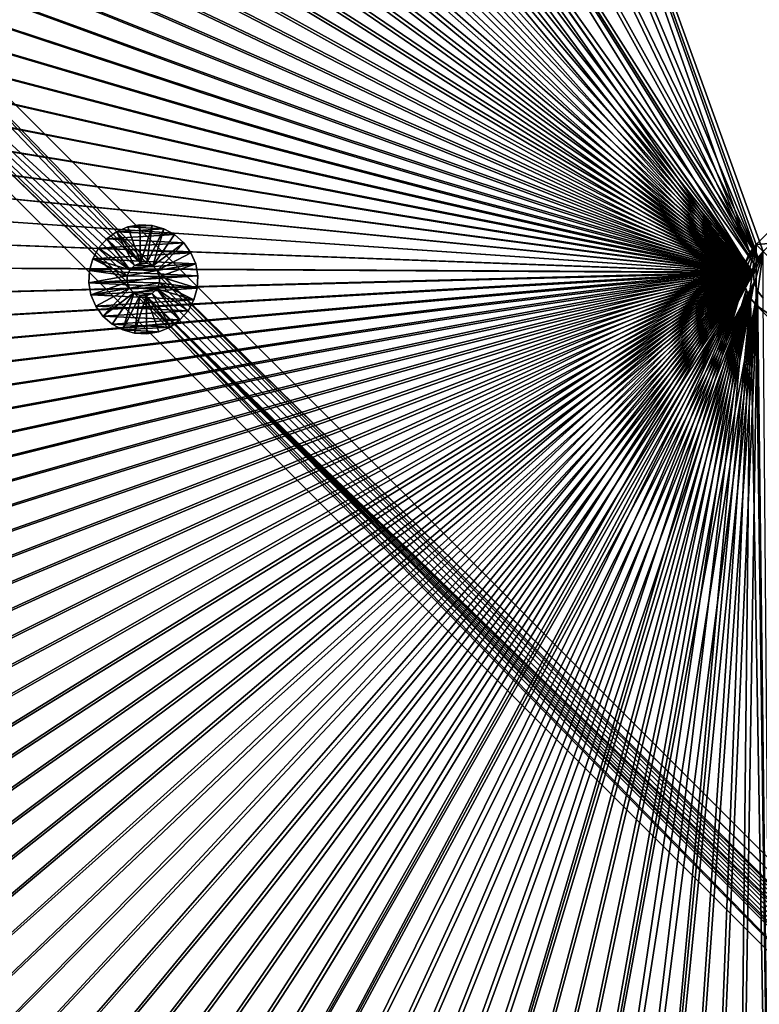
# Model space of a CAD drawing. Header units: metres. Extents: x -1 to 1402, y -1402 to 1.
# Tile 167 of 256: x 405 to 628, y -927 to -630. Entities that reach past the tile are written whole.
import ezdxf

# ---------------------------------------------------------------- set-up
doc = ezdxf.new("R2010")
doc.units = ezdxf.units.M

msp = doc.modelspace()

# ---------------------------------------------------------------- linework, layer by layer
at = {"layer": 'None0'}
for points in [[(461.461639, -304.618469, -500.477753), (627.82019, -701.906128, -500.477753), (481.027435, -290.012817, -500.477753)], [(461.46167, -304.6185, -503.477753), (481.027435, -290.012848, -503.477753), (625.253906, -700.352417, -503.477753)], [(627.82019, -701.906128, -500.477753), (629.303467, -700.01416, -500.477753), (481.027435, -290.012817, -500.477753)], [(481.027435, -290.012817, -500.477753), (629.303467, -700.01416, -500.477753), (700.01416, -629.303467, -500.477753)], [(481.027435, -290.012848, -503.477753), (627.182129, -697.892822, -503.477753), (625.253906, -700.352417, -503.477753)], [(627.182129, -697.892822, -503.477753), (481.027435, -290.012848, -503.477753), (697.892822, -627.182129, -503.477753)], [(625.253906, -700.352417, -503.477753), (442.3255, -319.781525, -503.477753), (461.46167, -304.6185, -503.477753)], [(461.461639, -304.618469, -500.477753), (442.325531, -319.781525, -500.477753), (627.82019, -701.906128, -500.477753)], [(423.633728, -335.486755, -503.477753), (442.3255, -319.781525, -503.477753), (625.253906, -700.352417, -503.477753)], [(442.325531, -319.781525, -500.477753), (423.63382, -335.486816, -500.477753), (627.82019, -701.906128, -500.477753)], [(405.382172, -351.703003, -503.477753), (423.633728, -335.486755, -503.477753), (625.253906, -700.352417, -503.477753)], [(627.82019, -701.906128, -500.477753), (423.63382, -335.486816, -500.477753), (405.382172, -351.703003, -500.477753)], [(405.382172, -351.703003, -500.477753), (387.557251, -368.391724, -500.477753), (626.831299, -704.097412, -500.477753)], [(387.557434, -368.391907, -503.477753), (405.382172, -351.703003, -503.477753), (623.968323, -703.201111, -503.477753)], [(627.82019, -701.906128, -500.477753), (405.382172, -351.703003, -500.477753), (626.831299, -704.097412, -500.477753)], [(405.382172, -351.703003, -503.477753), (625.253906, -700.352417, -503.477753), (623.968323, -703.201111, -503.477753)], [(387.557251, -368.391724, -500.477753), (378.835236, -376.93399, -500.477753), (626.394043, -706.461426, -500.477753)], [(378.835327, -376.934082, -503.477753), (387.557434, -368.391907, -503.477753), (623.399841, -706.274292, -503.477753)], [(626.831299, -704.097412, -500.477753), (387.557251, -368.391724, -500.477753), (626.394043, -706.461426, -500.477753)], [(387.557434, -368.391907, -503.477753), (623.968323, -703.201111, -503.477753), (623.399841, -706.274292, -503.477753)], [(623.399841, -706.274292, -503.477753), (370.283844, -385.645111, -503.477753), (378.835327, -376.934082, -503.477753)], [(626.394043, -706.461426, -500.477753), (378.835236, -376.93399, -500.477753), (370.283936, -385.645142, -500.477753)], [(361.934967, -394.551086, -503.477753), (370.283844, -385.645111, -503.477753), (623.399841, -706.274292, -503.477753)], [(370.283936, -385.645142, -500.477753), (361.935089, -394.551178, -500.477753), (626.394043, -706.461426, -500.477753)], [(353.804474, -403.657684, -503.477753), (361.934967, -394.551086, -503.477753), (623.399841, -706.274292, -503.477753)], [(361.935089, -394.551178, -500.477753), (353.804504, -403.657715, -500.477753), (626.394043, -706.461426, -500.477753)], [(626.394043, -706.461426, -500.477753), (353.804504, -403.657715, -500.477753), (345.901642, -412.962494, -500.477753)], [(623.399841, -706.274292, -503.477753), (345.901703, -412.962585, -503.477753), (353.804474, -403.657684, -503.477753)], [(345.901642, -412.962494, -500.477753), (338.233185, -422.461212, -500.477753), (626.394043, -706.461426, -500.477753)], [(338.233307, -422.461365, -503.477753), (345.901703, -412.962585, -503.477753), (623.399841, -706.274292, -503.477753)], [(338.233185, -422.461212, -500.477753), (330.803711, -432.147919, -500.477753), (626.394043, -706.461426, -500.477753)], [(330.803833, -432.148071, -503.477753), (338.233307, -422.461365, -503.477753), (623.399841, -706.274292, -503.477753)], [(626.394043, -706.461426, -500.477753), (330.803711, -432.147919, -500.477753), (323.617615, -442.016541, -500.477753)], [(623.399841, -706.274292, -503.477753), (323.617737, -442.016693, -503.477753), (330.803833, -432.148071, -503.477753)], [(323.617615, -442.016541, -500.477753), (316.679413, -452.061066, -500.477753), (626.394043, -706.461426, -500.477753)], [(316.679504, -452.061188, -503.477753), (323.617737, -442.016693, -503.477753), (623.399841, -706.274292, -503.477753)], [(316.679413, -452.061066, -500.477753), (309.99353, -462.275452, -500.477753), (626.394043, -706.461426, -500.477753)], [(309.993591, -462.275543, -503.477753), (316.679504, -452.061188, -503.477753), (623.399841, -706.274292, -503.477753)], [(626.394043, -706.461426, -500.477753), (309.99353, -462.275452, -500.477753), (303.564423, -472.653717, -500.477753)], [(623.399841, -706.274292, -503.477753), (303.564453, -472.653717, -503.477753), (309.993591, -462.275543, -503.477753)], [(297.396545, -483.189758, -503.477753), (303.564453, -472.653717, -503.477753), (623.399841, -706.274292, -503.477753)], [(303.564423, -472.653717, -500.477753), (297.396576, -483.189758, -500.477753), (626.394043, -706.461426, -500.477753)], [(291.494263, -493.87735, -503.477753), (297.396545, -483.189758, -503.477753), (623.399841, -706.274292, -503.477753)], [(297.396576, -483.189758, -500.477753), (291.494324, -493.87738, -500.477753), (626.394043, -706.461426, -500.477753)], [(623.399841, -706.274292, -503.477753), (285.861542, -504.709686, -503.477753), (291.494263, -493.87735, -503.477753)], [(626.394043, -706.461426, -500.477753), (291.494324, -493.87738, -500.477753), (285.861603, -504.709747, -500.477753)], [(280.502319, -515.679871, -503.477753), (285.861542, -504.709686, -503.477753), (623.399841, -706.274292, -503.477753)], [(285.861603, -504.709747, -500.477753), (280.50238, -515.679932, -500.477753), (626.394043, -706.461426, -500.477753)], [(275.420532, -526.781006, -503.477753), (280.502319, -515.679871, -503.477753), (623.399841, -706.274292, -503.477753)], [(280.50238, -515.679932, -500.477753), (275.420593, -526.781067, -500.477753), (626.394043, -706.461426, -500.477753)], [(623.399841, -706.274292, -503.477753), (270.620087, -538.006104, -503.477753), (275.420532, -526.781006, -503.477753)], [(626.394043, -706.461426, -500.477753), (275.420593, -526.781067, -500.477753), (270.620148, -538.006165, -500.477753)], [(266.10495, -549.348328, -503.477753), (270.620087, -538.006104, -503.477753), (623.399841, -706.274292, -503.477753)], [(270.620148, -538.006165, -500.477753), (266.10498, -549.348389, -500.477753), (626.394043, -706.461426, -500.477753)], [(261.879028, -560.80072, -503.477753), (266.10495, -549.348328, -503.477753), (623.399841, -706.274292, -503.477753)], [(266.10498, -549.348389, -500.477753), (261.879059, -560.80072, -500.477753), (626.394043, -706.461426, -500.477753)], [(623.399841, -706.274292, -503.477753), (257.946228, -572.356384, -503.477753), (261.879028, -560.80072, -503.477753)], [(626.394043, -706.461426, -500.477753), (261.879059, -560.80072, -500.477753), (257.946259, -572.356384, -500.477753)], [(257.946259, -572.356384, -500.477753), (254.310532, -584.008362, -500.477753), (626.394043, -706.461426, -500.477753)], [(254.310532, -584.008362, -503.477753), (257.946228, -572.356384, -503.477753), (623.399841, -706.274292, -503.477753)], [(254.310532, -584.008362, -500.477753), (250.97583, -595.749756, -500.477753), (626.394043, -706.461426, -500.477753)], [(250.97583, -595.749817, -503.477753), (254.310532, -584.008362, -503.477753), (623.399841, -706.274292, -503.477753)], [(626.394043, -706.461426, -500.477753), (250.97583, -595.749756, -500.477753), (247.946045, -607.57373, -500.477753)], [(623.399841, -706.274292, -503.477753), (247.94606, -607.57373, -503.477753), (250.97583, -595.749817, -503.477753)], [(247.946045, -607.57373, -500.477753), (245.225067, -619.473206, -500.477753), (626.394043, -706.461426, -500.477753)], [(245.225067, -619.473206, -503.477753), (247.94606, -607.57373, -503.477753), (623.399841, -706.274292, -503.477753)], [(245.225067, -619.473206, -500.477753), (242.815903, -631.440369, -500.477753), (626.394043, -706.461426, -500.477753)], [(242.815918, -631.44043, -503.477753), (245.225067, -619.473206, -503.477753), (623.399841, -706.274292, -503.477753)], [(697.892822, -627.182129, -503.477753), (697.892822, -627.182129, -513.477783), (627.182129, -697.892822, -503.477753)], [(697.892822, -627.182129, -513.477783), (627.182129, -697.892822, -513.477783), (627.182129, -697.892822, -503.477753)], [(627.182129, -697.892822, -513.477783), (697.892822, -627.182129, -513.477783), (758.704041, -687.993347, -513.477783)], [(626.394043, -706.461426, -500.477753), (242.815903, -631.440369, -500.477753), (240.721085, -643.467041, -500.477753)], [(623.399841, -706.274292, -503.477753), (240.7211, -643.467041, -503.477753), (242.815918, -631.44043, -503.477753)], [(240.721085, -643.467041, -500.477753), (238.943085, -655.5448, -500.477753), (626.394043, -706.461426, -500.477753)], [(238.9431, -655.5448, -503.477753), (240.7211, -643.467041, -503.477753), (623.399841, -706.274292, -503.477753)], [(238.943085, -655.5448, -500.477753), (237.484406, -667.665283, -500.477753), (626.394043, -706.461426, -500.477753)], [(237.484421, -667.665344, -503.477753), (238.9431, -655.5448, -503.477753), (623.399841, -706.274292, -503.477753)], [(626.394043, -706.461426, -500.477753), (237.484406, -667.665283, -500.477753), (236.347549, -679.820313, -500.477753)], [(623.399841, -706.274292, -503.477753), (236.347565, -679.820313, -503.477753), (237.484421, -667.665344, -503.477753)], [(236.347549, -679.820313, -500.477753), (235.535004, -692.001404, -500.477753), (626.394043, -706.461426, -500.477753)], [(235.535004, -692.001404, -503.477753), (236.347565, -679.820313, -503.477753), (623.399841, -706.274292, -503.477753)], [(687.993347, -758.703979, -513.477783), (627.182129, -697.892822, -513.477783), (758.704041, -687.993347, -513.477783)], [(235.04924, -704.200378, -503.477753), (235.535004, -692.001404, -503.477753), (623.399841, -706.274292, -503.477753)], [(235.535004, -692.001404, -500.477753), (235.049255, -704.200378, -500.477753), (626.394043, -706.461426, -500.477753)], [(623.817505, -710.44989, -513.477783), (623.374512, -707.085205, -513.477783), (627.182129, -697.892822, -513.477783)], [(623.374512, -707.085205, -513.477783), (623.817505, -703.720581, -513.477783), (627.182129, -697.892822, -513.477783)], [(627.182129, -697.892822, -513.477783), (625.116211, -713.585205, -513.477783), (623.817505, -710.44989, -513.477783)], [(627.182129, -697.892822, -513.477783), (623.817505, -703.720581, -513.477783), (625.116211, -700.585205, -513.477783)], [(627.182129, -716.277588, -513.477783), (625.116211, -713.585205, -513.477783), (627.182129, -697.892822, -513.477783)], [(627.182129, -697.892822, -513.477783), (625.116211, -700.585205, -513.477783), (625.253906, -700.352417, -503.477753)], [(627.182129, -697.892822, -503.477753), (627.182129, -697.892822, -513.477783), (625.253906, -700.352417, -503.477753)], [(687.993347, -758.703979, -513.477783), (627.182129, -716.277588, -513.477783), (627.182129, -697.892822, -513.477783)], [(625.116211, -700.585205, -513.477783), (623.817505, -703.720581, -513.477783), (623.968323, -703.201111, -503.477753)], [(625.253906, -700.352417, -503.477753), (625.116211, -700.585205, -513.477783), (623.968323, -703.201111, -503.477753)], [(626.715271, -704.497009, -510.477753), (626.374512, -707.085205, -510.477753), (629.303467, -700.01416, -510.477753)], [(629.303467, -700.01416, -510.477753), (626.374512, -707.085205, -510.477753), (626.715271, -709.673401, -510.477753)], [(627.714294, -702.085205, -510.477753), (626.715271, -704.497009, -510.477753), (629.303467, -700.01416, -510.477753)], [(626.715271, -709.673401, -510.477753), (627.714294, -712.085205, -510.477753), (629.303467, -700.01416, -510.477753)], [(627.714294, -702.085205, -510.477753), (629.303467, -700.01416, -510.477753), (627.82019, -701.906128, -500.477753)], [(627.714294, -712.085205, -510.477753), (629.303467, -714.156311, -510.477753), (629.303467, -700.01416, -510.477753)], [(629.303467, -700.01416, -510.477753), (629.303467, -700.01416, -500.477753), (627.82019, -701.906128, -500.477753)], [(623.399841, -706.274292, -503.477753), (234.89238, -716.408569, -503.477753), (235.04924, -704.200378, -503.477753)], [(626.394043, -706.461426, -500.477753), (235.049255, -704.200378, -500.477753), (234.892395, -716.408569, -500.477753)], [(623.817505, -703.720581, -513.477783), (623.374512, -707.085205, -513.477783), (623.399841, -706.274292, -503.477753)], [(623.968323, -703.201111, -503.477753), (623.817505, -703.720581, -513.477783), (623.399841, -706.274292, -503.477753)], [(626.374512, -707.085205, -510.477753), (626.715271, -704.497009, -510.477753), (626.394043, -706.461426, -500.477753)], [(626.715271, -704.497009, -510.477753), (626.831299, -704.097412, -500.477753), (626.394043, -706.461426, -500.477753)], [(626.715271, -704.497009, -510.477753), (627.714294, -702.085205, -510.477753), (626.831299, -704.097412, -500.477753)], [(627.714294, -702.085205, -510.477753), (627.82019, -701.906128, -500.477753), (626.831299, -704.097412, -500.477753)], [(235.06514, -728.616882, -503.477753), (234.89238, -716.408569, -503.477753), (623.399841, -706.274292, -503.477753)], [(234.892395, -716.408569, -500.477753), (235.065155, -728.616882, -500.477753), (626.394043, -706.461426, -500.477753)], [(235.567963, -740.815979, -503.477753), (235.06514, -728.616882, -503.477753), (623.399841, -706.274292, -503.477753)], [(235.065155, -728.616882, -500.477753), (235.567978, -740.815979, -500.477753), (626.394043, -706.461426, -500.477753)], [(623.399841, -706.274292, -503.477753), (236.401306, -752.996521, -503.477753), (235.567963, -740.815979, -503.477753)], [(626.394043, -706.461426, -500.477753), (235.567978, -740.815979, -500.477753), (236.401306, -752.996521, -500.477753)], [(237.565598, -765.14917, -503.477753), (236.401306, -752.996521, -503.477753), (623.399841, -706.274292, -503.477753)], [(236.401306, -752.996521, -500.477753), (237.565598, -765.14917, -500.477753), (626.394043, -706.461426, -500.477753)], [(239.061295, -777.264648, -503.477753), (237.565598, -765.14917, -503.477753), (623.399841, -706.274292, -503.477753)], [(237.565598, -765.14917, -500.477753), (239.061279, -777.264648, -500.477753), (626.394043, -706.461426, -500.477753)], [(626.394043, -706.461426, -500.477753), (239.061279, -777.264648, -500.477753), (240.888809, -789.333496, -500.477753)], [(623.399841, -706.274292, -503.477753), (240.888824, -789.333557, -503.477753), (239.061295, -777.264648, -503.477753)], [(240.888809, -789.333496, -500.477753), (243.048645, -801.346558, -500.477753), (626.394043, -706.461426, -500.477753)], [(243.04866, -801.346558, -503.477753), (240.888824, -789.333557, -503.477753), (623.399841, -706.274292, -503.477753)], [(243.048645, -801.346558, -500.477753), (245.541229, -813.294373, -500.477753), (626.394043, -706.461426, -500.477753)], [(245.541229, -813.294373, -503.477753), (243.04866, -801.346558, -503.477753), (623.399841, -706.274292, -503.477753)], [(623.399841, -706.274292, -503.477753), (248.366776, -825.167664, -503.477753), (245.541229, -813.294373, -503.477753)], [(626.394043, -706.461426, -500.477753), (245.541229, -813.294373, -500.477753), (248.366791, -825.167664, -500.477753)], [(251.523605, -836.957336, -503.477753), (248.366776, -825.167664, -503.477753), (623.399841, -706.274292, -503.477753)], [(248.366791, -825.167664, -500.477753), (251.523621, -836.957275, -500.477753), (626.394043, -706.461426, -500.477753)], [(255.008926, -848.654297, -503.477753), (251.523605, -836.957336, -503.477753), (623.399841, -706.274292, -503.477753)], [(251.523621, -836.957275, -500.477753), (255.008942, -848.654236, -500.477753), (626.394043, -706.461426, -500.477753)], [(623.399841, -706.274292, -503.477753), (258.819977, -860.249512, -503.477753), (255.008926, -848.654297, -503.477753)], [(626.394043, -706.461426, -500.477753), (255.008942, -848.654236, -500.477753), (258.819977, -860.249451, -500.477753)], [(262.953918, -871.733887, -503.477753), (258.819977, -860.249512, -503.477753), (623.399841, -706.274292, -503.477753)], [(258.819977, -860.249451, -500.477753), (262.953918, -871.733887, -500.477753), (626.394043, -706.461426, -500.477753)], [(267.40802, -883.098511, -503.477753), (262.953918, -871.733887, -503.477753), (623.399841, -706.274292, -503.477753)], [(262.953918, -871.733887, -500.477753), (267.40799, -883.098511, -500.477753), (626.394043, -706.461426, -500.477753)], [(626.394043, -706.461426, -500.477753), (267.40799, -883.098511, -500.477753), (272.179382, -894.334229, -500.477753)], [(623.399841, -706.274292, -503.477753), (272.179443, -894.334229, -503.477753), (267.40802, -883.098511, -503.477753)], [(272.179382, -894.334229, -500.477753), (277.265381, -905.432007, -500.477753), (626.394043, -706.461426, -500.477753)], [(277.265411, -905.432007, -503.477753), (272.179443, -894.334229, -503.477753), (623.399841, -706.274292, -503.477753)], [(277.265381, -905.432007, -500.477753), (282.663116, -916.382874, -500.477753), (626.394043, -706.461426, -500.477753)], [(282.663177, -916.382874, -503.477753), (277.265411, -905.432007, -503.477753), (623.399841, -706.274292, -503.477753)], [(626.394043, -706.461426, -500.477753), (282.663116, -916.382874, -500.477753), (288.369843, -927.177734, -500.477753)], [(623.399841, -706.274292, -503.477753), (288.369873, -927.177734, -503.477753), (282.663177, -916.382874, -503.477753)], [(288.369843, -927.177734, -500.477753), (294.382782, -937.807556, -500.477753), (626.394043, -706.461426, -500.477753)], [(294.382782, -937.807556, -503.477753), (288.369873, -927.177734, -503.477753), (623.399841, -706.274292, -503.477753)], [(300.698944, -948.263245, -503.477753), (294.382782, -937.807556, -503.477753), (623.399841, -706.274292, -503.477753)], [(294.382782, -937.807556, -500.477753), (300.699005, -948.263306, -500.477753), (626.394043, -706.461426, -500.477753)], [(623.399841, -706.274292, -503.477753), (307.313141, -958.535828, -503.477753), (300.698944, -948.263245, -503.477753)], [(626.394043, -706.461426, -500.477753), (300.699005, -948.263306, -500.477753), (307.313232, -958.535889, -500.477753)], [(314.217926, -968.616272, -503.477753), (307.313141, -958.535828, -503.477753), (623.399841, -706.274292, -503.477753)], [(307.313232, -958.535889, -500.477753), (314.218018, -968.616333, -500.477753), (626.394043, -706.461426, -500.477753)], [(321.405853, -978.495483, -503.477753), (314.217926, -968.616272, -503.477753), (623.399841, -706.274292, -503.477753)], [(314.218018, -968.616333, -500.477753), (321.405945, -978.495544, -500.477753), (626.394043, -706.461426, -500.477753)], [(623.399841, -706.274292, -503.477753), (328.869385, -988.164429, -503.477753), (321.405853, -978.495483, -503.477753)], [(626.394043, -706.461426, -500.477753), (321.405945, -978.495544, -500.477753), (328.869476, -988.16449, -500.477753)], [(336.601044, -997.614075, -503.477753), (328.869385, -988.164429, -503.477753), (623.399841, -706.274292, -503.477753)], [(328.869476, -988.16449, -500.477753), (336.601135, -997.614136, -500.477753), (626.394043, -706.461426, -500.477753)], [(344.593384, -1006.835449, -503.477753), (336.601044, -997.614075, -503.477753), (623.399841, -706.274292, -503.477753)], [(336.601135, -997.614136, -500.477753), (344.593445, -1006.83551, -500.477753), (626.394043, -706.461426, -500.477753)], [(623.399841, -706.274292, -503.477753), (352.838837, -1015.819458, -503.477753), (344.593384, -1006.835449, -503.477753)], [(626.394043, -706.461426, -500.477753), (344.593445, -1006.83551, -500.477753), (352.838867, -1015.819458, -500.477753)], [(361.329987, -1024.557007, -503.477753), (352.838837, -1015.819458, -503.477753), (623.399841, -706.274292, -503.477753)], [(352.838867, -1015.819458, -500.477753), (361.329987, -1024.557007, -500.477753), (626.394043, -706.461426, -500.477753)], [(370.067749, -1033.048462, -503.477753), (361.329987, -1024.557007, -503.477753), (623.399841, -706.274292, -503.477753)], [(361.329987, -1024.557007, -500.477753), (370.078064, -1033.05957, -500.477753), (626.394043, -706.461426, -500.477753)], [(623.399841, -706.274292, -503.477753), (379.051605, -1041.293945, -503.477753), (370.067749, -1033.048462, -503.477753)], [(626.394043, -706.461426, -500.477753), (370.078064, -1033.05957, -500.477753), (379.068542, -1041.313599, -500.477753)], [(388.272766, -1049.286377, -503.477753), (379.051605, -1041.293945, -503.477753), (623.399841, -706.274292, -503.477753)], [(379.068542, -1041.313599, -500.477753), (388.293304, -1049.311401, -500.477753), (626.394043, -706.461426, -500.477753)], [(397.72226, -1057.018188, -503.477753), (388.272766, -1049.286377, -503.477753), (623.399841, -706.274292, -503.477753)], [(388.293304, -1049.311401, -500.477753), (397.743774, -1057.045166, -500.477753), (626.394043, -706.461426, -500.477753)], [(623.399841, -706.274292, -503.477753), (407.390991, -1064.481812, -503.477753), (397.72226, -1057.018188, -503.477753)], [(626.394043, -706.461426, -500.477753), (397.743774, -1057.045166, -500.477753), (407.411499, -1064.506836, -500.477753)], [(417.269989, -1071.669922, -503.477753), (407.390991, -1064.481812, -503.477753), (623.399841, -706.274292, -503.477753)], [(407.411499, -1064.506836, -500.477753), (417.287994, -1071.688599, -500.477753), (626.394043, -706.461426, -500.477753)], [(623.519592, -709.021912, -503.477753), (417.269989, -1071.669922, -503.477753), (623.399841, -706.274292, -503.477753)], [(417.287994, -1071.688599, -500.477753), (427.364655, -1078.584351, -500.477753), (626.394043, -706.461426, -500.477753)], [(626.394043, -706.461426, -500.477753), (427.364655, -1078.584351, -500.477753), (626.615967, -709.269348, -500.477753)], [(623.399841, -706.274292, -503.477753), (623.374512, -707.085205, -513.477783), (623.519592, -709.021912, -503.477753)], [(623.374512, -707.085205, -513.477783), (623.817505, -710.44989, -513.477783), (623.519592, -709.021912, -503.477753)], [(626.374512, -707.085205, -510.477753), (626.394043, -706.461426, -500.477753), (626.615967, -709.269348, -500.477753)], [(626.715271, -709.673401, -510.477753), (626.374512, -707.085205, -510.477753), (626.615967, -709.269348, -500.477753)], [(623.519592, -709.021912, -503.477753), (427.350189, -1078.574829, -503.477753), (417.269989, -1071.669922, -503.477753)], [(437.62262, -1085.189087, -503.477753), (427.350189, -1078.574829, -503.477753), (623.519592, -709.021912, -503.477753)], [(427.364655, -1078.584351, -500.477753), (437.632721, -1085.189819, -500.477753), (626.615967, -709.269348, -500.477753)], [(448.078186, -1091.505249, -503.477753), (437.62262, -1085.189087, -503.477753), (623.519592, -709.021912, -503.477753)], [(626.615967, -709.269348, -500.477753), (437.632721, -1085.189819, -500.477753), (448.083527, -1091.50061, -500.477753)], [(623.519592, -709.021912, -503.477753), (458.707916, -1097.518188, -503.477753), (448.078186, -1091.505249, -503.477753)], [(448.083527, -1091.50061, -500.477753), (458.708282, -1097.512573, -500.477753), (626.615967, -709.269348, -500.477753)], [(469.502716, -1103.224731, -503.477753), (458.707916, -1097.518188, -503.477753), (623.519592, -709.021912, -503.477753)], [(458.708282, -1097.512573, -500.477753), (469.498291, -1103.221558, -500.477753), (626.615967, -709.269348, -500.477753)], [(626.615967, -709.269348, -500.477753), (469.498291, -1103.221558, -500.477753), (480.444855, -1108.623169, -500.477753)], [(480.453552, -1108.622314, -503.477753), (469.502716, -1103.224731, -503.477753), (623.519592, -709.021912, -503.477753)], [(480.444855, -1108.623169, -500.477753), (491.539185, -1113.713257, -500.477753), (626.615967, -709.269348, -500.477753)], [(623.519592, -709.021912, -503.477753), (491.551361, -1113.70813, -503.477753), (480.453552, -1108.622314, -503.477753)], [(491.539185, -1113.713257, -500.477753), (502.772583, -1118.487549, -500.477753), (626.615967, -709.269348, -500.477753)], [(502.78714, -1118.47937, -503.477753), (491.551361, -1113.70813, -503.477753), (623.519592, -709.021912, -503.477753)], [(626.615967, -709.269348, -500.477753), (502.772583, -1118.487549, -500.477753), (514.136353, -1122.941772, -500.477753)], [(624.214722, -711.682922, -503.477753), (502.78714, -1118.47937, -503.477753), (623.519592, -709.021912, -503.477753)], [(514.136353, -1122.941772, -500.477753), (525.621521, -1127.072388, -500.477753), (626.615967, -709.269348, -500.477753)], [(525.621521, -1127.072388, -500.477753), (537.218872, -1130.877808, -500.477753), (626.615967, -709.269348, -500.477753)], [(626.615967, -709.269348, -500.477753), (537.218872, -1130.877808, -500.477753), (548.918823, -1134.357056, -500.477753)], [(626.615967, -709.269348, -500.477753), (548.918823, -1134.357056, -500.477753), (627.612122, -711.903931, -500.477753)], [(623.519592, -709.021912, -503.477753), (623.817505, -710.44989, -513.477783), (624.214722, -711.682922, -503.477753)], [(623.817505, -710.44989, -513.477783), (625.116211, -713.585205, -513.477783), (624.214722, -711.682922, -503.477753)], [(626.715271, -709.673401, -510.477753), (626.615967, -709.269348, -500.477753), (627.612122, -711.903931, -500.477753)], [(627.714294, -712.085205, -510.477753), (626.715271, -709.673401, -510.477753), (627.612122, -711.903931, -500.477753)], [(514.151794, -1122.933228, -503.477753), (502.78714, -1118.47937, -503.477753), (624.214722, -711.682922, -503.477753)], [(525.63623, -1127.067017, -503.477753), (514.151794, -1122.933228, -503.477753), (624.214722, -711.682922, -503.477753)], [(624.214722, -711.682922, -503.477753), (537.231506, -1130.877808, -503.477753), (525.63623, -1127.067017, -503.477753)], [(548.928528, -1134.362915, -503.477753), (537.231506, -1130.877808, -503.477753), (624.214722, -711.682922, -503.477753)], [(548.918823, -1134.357056, -500.477753), (560.711853, -1137.509033, -500.477753), (627.612122, -711.903931, -500.477753)], [(560.718201, -1137.519531, -503.477753), (548.928528, -1134.362915, -503.477753), (624.214722, -711.682922, -503.477753)], [(627.612122, -711.903931, -500.477753), (560.711853, -1137.509033, -500.477753), (572.588623, -1140.332764, -500.477753)], [(624.214722, -711.682922, -503.477753), (572.591492, -1140.344971, -503.477753), (560.718201, -1137.519531, -503.477753)], [(572.588623, -1140.332764, -500.477753), (584.539551, -1142.827271, -500.477753), (627.612122, -711.903931, -500.477753)], [(584.539307, -1142.837402, -503.477753), (572.591492, -1140.344971, -503.477753), (624.214722, -711.682922, -503.477753)], [(625.454041, -714.138062, -503.477753), (584.539307, -1142.837402, -503.477753), (624.214722, -711.682922, -503.477753)], [(584.539551, -1142.827271, -500.477753), (596.555176, -1144.991455, -500.477753), (627.612122, -711.903931, -500.477753)], [(627.612122, -711.903931, -500.477753), (596.555176, -1144.991455, -500.477753), (608.626038, -1146.824341, -500.477753)], [(608.626038, -1146.824341, -500.477753), (620.742615, -1148.324951, -500.477753), (627.612122, -711.903931, -500.477753)], [(620.742615, -1148.324951, -500.477753), (632.895447, -1149.492188, -500.477753), (627.612122, -711.903931, -500.477753)], [(624.214722, -711.682922, -503.477753), (625.116211, -713.585205, -513.477783), (625.454041, -714.138062, -503.477753)], [(625.116211, -713.585205, -513.477783), (627.182129, -716.277588, -513.477783), (625.454041, -714.138062, -503.477753)], [(627.714294, -712.085205, -510.477753), (627.612122, -711.903931, -500.477753), (629.303467, -714.156311, -500.477753)], [(627.612122, -711.903931, -500.477753), (632.895447, -1149.492188, -500.477753), (629.303467, -714.156311, -500.477753)], [(629.303467, -714.156311, -510.477753), (627.714294, -712.085205, -510.477753), (629.303467, -714.156311, -500.477753)], [(625.454041, -714.138062, -503.477753), (596.552307, -1144.997192, -503.477753), (584.539307, -1142.837402, -503.477753)], [(608.621155, -1146.824707, -503.477753), (596.552307, -1144.997192, -503.477753), (625.454041, -714.138062, -503.477753)], [(620.736511, -1148.320435, -503.477753), (608.621155, -1146.824707, -503.477753), (625.454041, -714.138062, -503.477753)], [(620.736511, -1148.320435, -503.477753), (625.454041, -714.138062, -503.477753), (632.889099, -1149.484741, -503.477753)], [(625.454041, -714.138062, -503.477753), (627.182129, -716.277588, -513.477783), (627.182129, -716.277588, -503.477753)], [(625.454041, -714.138062, -503.477753), (627.182129, -716.277588, -503.477753), (632.889099, -1149.484741, -503.477753)], [(627.182129, -716.277588, -503.477753), (627.182129, -716.277588, -513.477783), (669.608582, -758.703979, -503.477753)], [(627.182129, -716.277588, -513.477783), (669.608582, -758.703979, -513.477783), (669.608582, -758.703979, -503.477753)], [(669.608582, -758.703979, -513.477783), (627.182129, -716.277588, -513.477783), (687.993347, -758.703979, -513.477783)], [(632.889099, -1149.484741, -503.477753), (627.182129, -716.277588, -503.477753), (669.608582, -758.703979, -503.477753)]]:
    msp.add_3dface(points, dxfattribs=at)
at = {"layer": 'None01'}
for points in [[(496.317963, -215.735947, -521.977783), (712.545654, -439.14267, -521.977783), (1083.216797, -802.634766, -521.977783)], [(1083.216797, -802.634766, -521.977783), (1083.216797, -802.634766, -541.977783), (496.317963, -215.735947, -521.977783)], [(1083.216797, -802.634766, -541.977783), (496.317963, -215.735947, -541.977783), (496.317963, -215.735947, -521.977783)], [(1083.216797, -802.634766, -541.977783), (712.545654, -439.14267, -541.977783), (496.317963, -215.735947, -541.977783)], [(1069.074707, -816.776855, -521.977783), (704.354675, -444.878021, -521.977783), (482.175842, -229.878082, -521.977783)], [(1069.074707, -816.776855, -521.977783), (482.175842, -229.878082, -521.977783), (1069.074707, -816.776855, -541.977783)], [(482.175842, -229.878082, -521.977783), (482.175842, -229.878082, -541.977783), (1069.074707, -816.776855, -541.977783)], [(482.175842, -229.878082, -541.977783), (704.354675, -444.878021, -541.977783), (1069.074707, -816.776855, -541.977783)], [(229.878082, -482.175842, -521.977783), (215.735947, -496.317963, -521.977783), (441.142181, -703.526489, -521.977783)], [(229.878082, -482.175842, -541.977783), (441.142181, -703.526489, -541.977783), (215.735947, -496.317963, -541.977783)], [(441.142181, -703.526489, -521.977783), (443.092468, -703.569031, -521.977783), (229.878082, -482.175842, -521.977783)], [(443.092468, -703.569031, -521.977783), (444.878021, -704.354675, -521.977783), (229.878082, -482.175842, -521.977783)], [(229.878082, -482.175842, -521.977783), (444.878021, -704.354675, -521.977783), (816.776855, -1069.074585, -521.977783)], [(816.776855, -1069.074585, -541.977783), (229.878082, -482.175842, -541.977783), (816.776855, -1069.074585, -521.977783)], [(229.878082, -482.175842, -541.977783), (229.878082, -482.175842, -521.977783), (816.776855, -1069.074585, -521.977783)], [(816.776855, -1069.074585, -541.977783), (444.878021, -704.354675, -541.977783), (229.878082, -482.175842, -541.977783)], [(444.878021, -704.354675, -541.977783), (443.092468, -703.569031, -541.977783), (229.878082, -482.175842, -541.977783)], [(229.878082, -482.175842, -541.977783), (443.092468, -703.569031, -541.977783), (441.142181, -703.526489, -541.977783)], [(215.735947, -496.317963, -521.977783), (439.324036, -704.233521, -521.977783), (441.142181, -703.526489, -521.977783)], [(802.634766, -1083.216797, -521.977783), (439.14267, -712.545654, -521.977783), (215.735947, -496.317963, -521.977783)], [(439.14267, -712.545654, -521.977783), (437.793701, -711.136475, -521.977783), (215.735947, -496.317963, -521.977783)], [(215.735947, -496.317963, -521.977783), (437.793701, -711.136475, -521.977783), (437.08667, -709.318359, -521.977783)], [(437.08667, -709.318359, -521.977783), (437.129211, -707.368042, -521.977783), (215.735947, -496.317963, -521.977783)], [(437.129211, -707.368042, -521.977783), (437.914886, -705.582458, -521.977783), (215.735947, -496.317963, -521.977783)], [(215.735947, -496.317963, -521.977783), (437.914886, -705.582458, -521.977783), (439.324036, -704.233521, -521.977783)], [(215.735947, -496.317963, -521.977783), (215.735947, -496.317963, -541.977783), (802.634766, -1083.216797, -521.977783)], [(215.735947, -496.317963, -541.977783), (802.634766, -1083.216797, -541.977783), (802.634766, -1083.216797, -521.977783)], [(441.142181, -703.526489, -541.977783), (439.324036, -704.233521, -541.977783), (215.735947, -496.317963, -541.977783)], [(215.735947, -496.317963, -541.977783), (439.324036, -704.233521, -541.977783), (437.914886, -705.582458, -541.977783)], [(437.914886, -705.582458, -541.977783), (437.129211, -707.368042, -541.977783), (215.735947, -496.317963, -541.977783)], [(437.129211, -707.368042, -541.977783), (437.08667, -709.318359, -541.977783), (215.735947, -496.317963, -541.977783)], [(215.735947, -496.317963, -541.977783), (437.08667, -709.318359, -541.977783), (437.793701, -711.136475, -541.977783)], [(437.793701, -711.136475, -541.977783), (439.14267, -712.545654, -541.977783), (215.735947, -496.317963, -541.977783)], [(439.14267, -712.545654, -541.977783), (802.634766, -1083.216797, -541.977783), (215.735947, -496.317963, -541.977783)], [(433.939117, -694.059021, -595.000183), (437.343811, -692.623779, -595.000183), (433.939117, -694.059021, -630.000183)], [(437.343811, -692.623779, -595.000183), (437.343811, -692.623779, -630.000183), (433.939117, -694.059021, -630.000183)], [(437.343811, -692.623779, -630.000183), (448.229492, -693.167114, -630.000183), (433.939117, -694.059021, -630.000183)], [(437.343811, -692.623779, -595.000183), (433.939117, -694.059021, -595.000183), (441.142181, -703.526489, -595)], [(437.343811, -692.623779, -595.000183), (440.982513, -691.982178, -595.000183), (437.343811, -692.623779, -630.000183)], [(440.982513, -691.982178, -595.000183), (440.982513, -691.982178, -630.000183), (437.343811, -692.623779, -630.000183)], [(440.982513, -691.982178, -630.000183), (444.67276, -692.166382, -630.000183), (437.343811, -692.623779, -630.000183)], [(441.142181, -703.526489, -595), (440.982513, -691.982178, -595.000183), (437.343811, -692.623779, -595.000183)], [(444.67276, -692.166382, -630.000183), (448.229492, -693.167114, -630.000183), (437.343811, -692.623779, -630.000183)], [(440.982513, -691.982178, -595.000183), (444.67276, -692.166382, -595.000183), (440.982513, -691.982178, -630.000183)], [(444.67276, -692.166382, -595.000183), (444.67276, -692.166382, -630.000183), (440.982513, -691.982178, -630.000183)], [(444.67276, -692.166382, -595.000183), (440.982513, -691.982178, -595.000183), (441.142181, -703.526489, -595)], [(443.092468, -703.569031, -595), (444.67276, -692.166382, -595.000183), (441.142181, -703.526489, -595)], [(448.229492, -693.167114, -595.000183), (444.67276, -692.166382, -595.000183), (443.092468, -703.569031, -595)], [(444.67276, -692.166382, -595.000183), (448.229492, -693.167114, -595.000183), (444.67276, -692.166382, -630.000183)], [(448.229492, -693.167114, -595.000183), (448.229492, -693.167114, -630.000183), (444.67276, -692.166382, -630.000183)], [(430.939148, -696.21582, -595.000183), (433.939117, -694.059021, -595.000183), (430.939148, -696.21582, -630.000183)], [(433.939117, -694.059021, -595.000183), (433.939117, -694.059021, -630.000183), (430.939148, -696.21582, -630.000183)], [(433.939117, -694.059021, -630.000183), (451.474365, -694.934143, -630.000183), (430.939148, -696.21582, -630.000183)], [(433.939117, -694.059021, -595.000183), (430.939148, -696.21582, -595.000183), (439.324036, -704.233521, -595)], [(451.474365, -694.934143, -630.000183), (454.24469, -697.378967, -630.000183), (430.939148, -696.21582, -630.000183)], [(448.229492, -693.167114, -630.000183), (451.474365, -694.934143, -630.000183), (433.939117, -694.059021, -630.000183)], [(433.939117, -694.059021, -595.000183), (439.324036, -704.233521, -595), (441.142181, -703.526489, -595)], [(444.878021, -704.354675, -595), (448.229492, -693.167114, -595.000183), (443.092468, -703.569031, -595)], [(444.878021, -704.354675, -595), (451.474365, -694.934143, -595.000183), (448.229492, -693.167114, -595.000183)], [(454.24469, -697.378967, -595.000183), (451.474365, -694.934143, -595.000183), (444.878021, -704.354675, -595)], [(448.229492, -693.167114, -595.000183), (451.474365, -694.934143, -595.000183), (448.229492, -693.167114, -630.000183)], [(451.474365, -694.934143, -595.000183), (451.474365, -694.934143, -630.000183), (448.229492, -693.167114, -630.000183)], [(454.24469, -697.378967, -630.000183), (451.474365, -694.934143, -630.000183), (454.24469, -697.378967, -595.000183)], [(451.474365, -694.934143, -630.000183), (451.474365, -694.934143, -595.000183), (454.24469, -697.378967, -595.000183)], [(428.494354, -698.986145, -595.000183), (430.939148, -696.21582, -595.000183), (428.494354, -698.986145, -630.000183)], [(430.939148, -696.21582, -595.000183), (430.939148, -696.21582, -630.000183), (428.494354, -698.986145, -630.000183)], [(430.939148, -696.21582, -630.000183), (454.24469, -697.378967, -630.000183), (428.494354, -698.986145, -630.000183)], [(430.939148, -696.21582, -595.000183), (428.494354, -698.986145, -595.000183), (437.914886, -705.582458, -595)], [(454.24469, -697.378967, -630.000183), (456.40152, -700.378967, -630.000183), (428.494354, -698.986145, -630.000183)], [(430.939148, -696.21582, -595.000183), (437.914886, -705.582458, -595), (439.324036, -704.233521, -595)], [(446.22702, -705.763855, -595), (454.24469, -697.378967, -595.000183), (444.878021, -704.354675, -595)], [(446.22702, -705.763855, -595), (456.40152, -700.378967, -595.000183), (454.24469, -697.378967, -595.000183)], [(456.40152, -700.378967, -630.000183), (454.24469, -697.378967, -630.000183), (456.40152, -700.378967, -595.000183)], [(454.24469, -697.378967, -630.000183), (454.24469, -697.378967, -595.000183), (456.40152, -700.378967, -595.000183)], [(426.727264, -702.231018, -595.000183), (428.494354, -698.986145, -595.000183), (426.727264, -702.231018, -630.000183)], [(428.494354, -698.986145, -595.000183), (428.494354, -698.986145, -630.000183), (426.727264, -702.231018, -630.000183)], [(428.494354, -698.986145, -630.000183), (456.40152, -700.378967, -630.000183), (426.727264, -702.231018, -630.000183)], [(428.494354, -698.986145, -595.000183), (426.727264, -702.231018, -595.000183), (437.914886, -705.582458, -595)], [(456.40152, -700.378967, -630.000183), (457.8367, -703.78363, -630.000183), (426.727264, -702.231018, -630.000183)], [(457.8367, -703.78363, -595.000183), (456.40152, -700.378967, -595.000183), (446.22702, -705.763855, -595)], [(457.8367, -703.78363, -630.000183), (456.40152, -700.378967, -630.000183), (457.8367, -703.78363, -595.000183)], [(456.40152, -700.378967, -630.000183), (456.40152, -700.378967, -595.000183), (457.8367, -703.78363, -595.000183)], [(425.726563, -705.787781, -595.000183), (426.727264, -702.231018, -595.000183), (425.726563, -705.787781, -630.000183)], [(426.727264, -702.231018, -595.000183), (426.727264, -702.231018, -630.000183), (425.726563, -705.787781, -630.000183)], [(426.727264, -702.231018, -630.000183), (457.8367, -703.78363, -630.000183), (425.726563, -705.787781, -630.000183)], [(426.727264, -702.231018, -595.000183), (425.726563, -705.787781, -595.000183), (437.129211, -707.368042, -595)], [(457.8367, -703.78363, -630.000183), (458.478302, -707.422302, -630.000183), (425.726563, -705.787781, -630.000183)], [(437.914886, -705.582458, -595), (426.727264, -702.231018, -595.000183), (437.129211, -707.368042, -595)], [(439.324036, -704.233521, -595), (437.914886, -705.582458, -595), (439.324036, -704.233521, -541.977783)], [(437.914886, -705.582458, -595), (437.914886, -705.582458, -541.977783), (439.324036, -704.233521, -541.977783)], [(439.324036, -704.233521, -521.977783), (437.914886, -705.582458, -521.977783), (439.324036, -704.233521, -510)], [(437.914886, -705.582458, -521.977783), (437.914886, -705.582458, -510), (439.324036, -704.233521, -510)], [(439.324036, -704.233521, -510), (437.914886, -705.582458, -510), (444.878021, -704.354675, -510)], [(444.878021, -704.354675, -510), (437.914886, -705.582458, -510), (446.22702, -705.763855, -510)], [(441.142181, -703.526489, -595), (439.324036, -704.233521, -595), (441.142181, -703.526489, -541.977783)], [(439.324036, -704.233521, -595), (439.324036, -704.233521, -541.977783), (441.142181, -703.526489, -541.977783)], [(441.142181, -703.526489, -521.977783), (439.324036, -704.233521, -521.977783), (441.142181, -703.526489, -510)], [(439.324036, -704.233521, -521.977783), (439.324036, -704.233521, -510), (441.142181, -703.526489, -510)], [(443.092468, -703.569031, -510), (441.142181, -703.526489, -510), (439.324036, -704.233521, -510)], [(443.092468, -703.569031, -510), (439.324036, -704.233521, -510), (444.878021, -704.354675, -510)], [(443.092468, -703.569031, -595), (441.142181, -703.526489, -595), (443.092468, -703.569031, -541.977783)], [(441.142181, -703.526489, -595), (441.142181, -703.526489, -541.977783), (443.092468, -703.569031, -541.977783)], [(443.092468, -703.569031, -521.977783), (441.142181, -703.526489, -521.977783), (443.092468, -703.569031, -510)], [(441.142181, -703.526489, -521.977783), (441.142181, -703.526489, -510), (443.092468, -703.569031, -510)], [(444.878021, -704.354675, -595), (443.092468, -703.569031, -595), (444.878021, -704.354675, -541.977783)], [(443.092468, -703.569031, -595), (443.092468, -703.569031, -541.977783), (444.878021, -704.354675, -541.977783)], [(444.878021, -704.354675, -521.977783), (443.092468, -703.569031, -521.977783), (444.878021, -704.354675, -510)], [(443.092468, -703.569031, -521.977783), (443.092468, -703.569031, -510), (444.878021, -704.354675, -510)], [(444.878021, -704.354675, -521.977783), (446.22702, -705.763855, -521.977783), (816.776855, -1069.074585, -521.977783)], [(446.22702, -705.763855, -595), (444.878021, -704.354675, -595), (446.22702, -705.763855, -541.977783)], [(444.878021, -704.354675, -595), (444.878021, -704.354675, -541.977783), (446.22702, -705.763855, -541.977783)], [(446.22702, -705.763855, -521.977783), (444.878021, -704.354675, -521.977783), (446.22702, -705.763855, -510)], [(444.878021, -704.354675, -521.977783), (444.878021, -704.354675, -510), (446.22702, -705.763855, -510)], [(446.22702, -705.763855, -541.977783), (444.878021, -704.354675, -541.977783), (816.776855, -1069.074585, -541.977783)], [(446.934052, -707.58197, -595), (457.8367, -703.78363, -595.000183), (446.22702, -705.763855, -595)], [(446.934052, -707.58197, -595), (458.478302, -707.422302, -595.000183), (457.8367, -703.78363, -595.000183)], [(458.478302, -707.422302, -630.000183), (457.8367, -703.78363, -630.000183), (458.478302, -707.422302, -595.000183)], [(457.8367, -703.78363, -630.000183), (457.8367, -703.78363, -595.000183), (458.478302, -707.422302, -595.000183)], [(425.542389, -709.477966, -595.000183), (425.726563, -705.787781, -595.000183), (425.542389, -709.477966, -630.000183)], [(425.726563, -705.787781, -595.000183), (425.726563, -705.787781, -630.000183), (425.542389, -709.477966, -630.000183)], [(425.726563, -705.787781, -630.000183), (458.478302, -707.422302, -630.000183), (425.542389, -709.477966, -630.000183)], [(437.129211, -707.368042, -595), (425.726563, -705.787781, -595.000183), (425.542389, -709.477966, -595.000183)], [(437.129211, -707.368042, -595), (425.542389, -709.477966, -595.000183), (437.08667, -709.318359, -595)], [(458.478302, -707.422302, -630.000183), (458.294128, -711.112549, -630.000183), (425.542389, -709.477966, -630.000183)], [(437.08667, -709.318359, -541.977783), (437.129211, -707.368042, -541.977783), (437.08667, -709.318359, -595)], [(437.129211, -707.368042, -541.977783), (437.129211, -707.368042, -595), (437.08667, -709.318359, -595)], [(437.08667, -709.318359, -510), (437.129211, -707.368042, -510), (437.08667, -709.318359, -521.977783)], [(437.129211, -707.368042, -510), (437.129211, -707.368042, -521.977783), (437.08667, -709.318359, -521.977783)], [(437.129211, -707.368042, -510), (437.08667, -709.318359, -510), (446.934052, -707.58197, -510)], [(446.934052, -707.58197, -510), (437.08667, -709.318359, -510), (446.891479, -709.532288, -510)], [(437.129211, -707.368042, -541.977783), (437.914886, -705.582458, -541.977783), (437.129211, -707.368042, -595)], [(437.914886, -705.582458, -541.977783), (437.914886, -705.582458, -595), (437.129211, -707.368042, -595)], [(437.129211, -707.368042, -510), (437.914886, -705.582458, -510), (437.129211, -707.368042, -521.977783)], [(437.914886, -705.582458, -510), (437.914886, -705.582458, -521.977783), (437.129211, -707.368042, -521.977783)], [(437.914886, -705.582458, -510), (437.129211, -707.368042, -510), (446.22702, -705.763855, -510)], [(446.22702, -705.763855, -510), (437.129211, -707.368042, -510), (446.934052, -707.58197, -510)], [(816.776855, -1069.074585, -521.977783), (446.22702, -705.763855, -521.977783), (787.82074, -1047.30603, -521.977783)], [(446.22702, -705.763855, -521.977783), (446.934052, -707.58197, -521.977783), (787.82074, -1047.30603, -521.977783)], [(446.934052, -707.58197, -595), (446.22702, -705.763855, -595), (446.934052, -707.58197, -541.977783)], [(446.22702, -705.763855, -595), (446.22702, -705.763855, -541.977783), (446.934052, -707.58197, -541.977783)], [(446.934052, -707.58197, -521.977783), (446.22702, -705.763855, -521.977783), (446.934052, -707.58197, -510)], [(446.22702, -705.763855, -521.977783), (446.22702, -705.763855, -510), (446.934052, -707.58197, -510)], [(446.934052, -707.58197, -541.977783), (446.22702, -705.763855, -541.977783), (787.82074, -1047.30603, -541.977783)], [(787.82074, -1047.30603, -541.977783), (446.22702, -705.763855, -541.977783), (816.776855, -1069.074585, -541.977783)], [(787.82074, -1047.30603, -521.977783), (446.934052, -707.58197, -521.977783), (446.891479, -709.532288, -521.977783)], [(446.891479, -709.532288, -595), (446.934052, -707.58197, -595), (446.891479, -709.532288, -541.977783)], [(446.934052, -707.58197, -595), (446.934052, -707.58197, -541.977783), (446.891479, -709.532288, -541.977783)], [(446.891479, -709.532288, -595), (458.294128, -711.112549, -595.000183), (446.934052, -707.58197, -595)], [(446.891479, -709.532288, -521.977783), (446.934052, -707.58197, -521.977783), (446.891479, -709.532288, -510)], [(446.934052, -707.58197, -521.977783), (446.934052, -707.58197, -510), (446.891479, -709.532288, -510)], [(446.891479, -709.532288, -541.977783), (446.934052, -707.58197, -541.977783), (787.82074, -1047.30603, -541.977783)], [(458.294128, -711.112549, -595.000183), (458.478302, -707.422302, -595.000183), (446.934052, -707.58197, -595)], [(458.294128, -711.112549, -630.000183), (458.478302, -707.422302, -630.000183), (458.294128, -711.112549, -595.000183)], [(458.478302, -707.422302, -630.000183), (458.478302, -707.422302, -595.000183), (458.294128, -711.112549, -595.000183)], [(425.542389, -709.477966, -595.000183), (426.18399, -713.116699, -595.000183), (437.08667, -709.318359, -595)], [(426.18399, -713.116699, -595.000183), (425.542389, -709.477966, -595.000183), (426.18399, -713.116699, -630.000183)], [(425.542389, -709.477966, -595.000183), (425.542389, -709.477966, -630.000183), (426.18399, -713.116699, -630.000183)], [(425.542389, -709.477966, -630.000183), (458.294128, -711.112549, -630.000183), (426.18399, -713.116699, -630.000183)], [(437.08667, -709.318359, -595), (426.18399, -713.116699, -595.000183), (437.793701, -711.136475, -595)], [(437.793701, -711.136475, -541.977783), (437.08667, -709.318359, -541.977783), (437.793701, -711.136475, -595)], [(437.08667, -709.318359, -541.977783), (437.08667, -709.318359, -595), (437.793701, -711.136475, -595)], [(437.793701, -711.136475, -510), (437.08667, -709.318359, -510), (437.793701, -711.136475, -521.977783)], [(437.08667, -709.318359, -510), (437.08667, -709.318359, -521.977783), (437.793701, -711.136475, -521.977783)], [(437.08667, -709.318359, -510), (437.793701, -711.136475, -510), (446.891479, -709.532288, -510)], [(446.891479, -709.532288, -510), (437.793701, -711.136475, -510), (446.105835, -711.31781, -510)], [(446.891479, -709.532288, -521.977783), (446.105835, -711.31781, -521.977783), (787.82074, -1047.30603, -521.977783)], [(446.105835, -711.31781, -595), (446.891479, -709.532288, -595), (446.105835, -711.31781, -541.977783)], [(446.891479, -709.532288, -595), (446.891479, -709.532288, -541.977783), (446.105835, -711.31781, -541.977783)], [(446.105835, -711.31781, -595), (457.293427, -714.669312, -595.000183), (446.891479, -709.532288, -595)], [(446.105835, -711.31781, -521.977783), (446.891479, -709.532288, -521.977783), (446.105835, -711.31781, -510)], [(446.891479, -709.532288, -521.977783), (446.891479, -709.532288, -510), (446.105835, -711.31781, -510)], [(446.105835, -711.31781, -541.977783), (446.891479, -709.532288, -541.977783), (787.82074, -1047.30603, -541.977783)], [(457.293427, -714.669312, -595.000183), (458.294128, -711.112549, -595.000183), (446.891479, -709.532288, -595)], [(458.294128, -711.112549, -630.000183), (457.293427, -714.669312, -630.000183), (426.18399, -713.116699, -630.000183)], [(426.18399, -713.116699, -595.000183), (427.619202, -716.521362, -595.000183), (437.793701, -711.136475, -595)], [(427.619202, -716.521362, -595.000183), (426.18399, -713.116699, -595.000183), (427.619202, -716.521362, -630.000183)], [(426.18399, -713.116699, -595.000183), (426.18399, -713.116699, -630.000183), (427.619202, -716.521362, -630.000183)], [(426.18399, -713.116699, -630.000183), (457.293427, -714.669312, -630.000183), (427.619202, -716.521362, -630.000183)], [(437.793701, -711.136475, -595), (427.619202, -716.521362, -595.000183), (429.776031, -719.521362, -595.000183)], [(439.14267, -712.545654, -595), (437.793701, -711.136475, -595), (429.776031, -719.521362, -595.000183)], [(429.776031, -719.521362, -595.000183), (432.546326, -721.966187, -595.000183), (439.14267, -712.545654, -595)], [(432.546326, -721.966187, -595.000183), (435.791229, -723.733215, -595.000183), (439.14267, -712.545654, -595)], [(439.14267, -712.545654, -595), (435.791229, -723.733215, -595.000183), (440.928223, -713.331299, -595)], [(435.791229, -723.733215, -595.000183), (439.347961, -724.733948, -595.000183), (440.928223, -713.331299, -595)], [(439.14267, -712.545654, -541.977783), (437.793701, -711.136475, -541.977783), (439.14267, -712.545654, -595)], [(437.793701, -711.136475, -541.977783), (437.793701, -711.136475, -595), (439.14267, -712.545654, -595)], [(439.14267, -712.545654, -510), (437.793701, -711.136475, -510), (439.14267, -712.545654, -521.977783)], [(437.793701, -711.136475, -510), (437.793701, -711.136475, -521.977783), (439.14267, -712.545654, -521.977783)], [(437.793701, -711.136475, -510), (439.14267, -712.545654, -510), (446.105835, -711.31781, -510)], [(446.105835, -711.31781, -510), (439.14267, -712.545654, -510), (444.696655, -712.666809, -510)], [(802.634766, -1083.216797, -521.977783), (440.928223, -713.331299, -521.977783), (439.14267, -712.545654, -521.977783)], [(440.928223, -713.331299, -541.977783), (439.14267, -712.545654, -541.977783), (440.928223, -713.331299, -595)], [(439.14267, -712.545654, -541.977783), (439.14267, -712.545654, -595), (440.928223, -713.331299, -595)], [(440.928223, -713.331299, -510), (439.14267, -712.545654, -510), (440.928223, -713.331299, -521.977783)], [(439.14267, -712.545654, -510), (439.14267, -712.545654, -521.977783), (440.928223, -713.331299, -521.977783)], [(439.14267, -712.545654, -510), (440.928223, -713.331299, -510), (444.696655, -712.666809, -510)], [(439.14267, -712.545654, -541.977783), (440.928223, -713.331299, -541.977783), (802.634766, -1083.216797, -541.977783)], [(440.928223, -713.331299, -595), (439.347961, -724.733948, -595.000183), (442.87854, -713.37384, -595)], [(439.347961, -724.733948, -595.000183), (443.038177, -724.918091, -595.000183), (442.87854, -713.37384, -595)], [(444.696655, -712.666809, -510), (440.928223, -713.331299, -510), (442.87854, -713.37384, -510)], [(780.736389, -1054.087769, -521.977783), (440.928223, -713.331299, -521.977783), (802.634766, -1083.216797, -521.977783)], [(440.928223, -713.331299, -521.977783), (780.736389, -1054.087769, -521.977783), (442.87854, -713.37384, -521.977783)], [(442.87854, -713.37384, -541.977783), (440.928223, -713.331299, -541.977783), (442.87854, -713.37384, -595)], [(440.928223, -713.331299, -541.977783), (440.928223, -713.331299, -595), (442.87854, -713.37384, -595)], [(442.87854, -713.37384, -510), (440.928223, -713.331299, -510), (442.87854, -713.37384, -521.977783)], [(440.928223, -713.331299, -510), (440.928223, -713.331299, -521.977783), (442.87854, -713.37384, -521.977783)], [(802.634766, -1083.216797, -541.977783), (440.928223, -713.331299, -541.977783), (780.736389, -1054.087769, -541.977783)], [(780.736389, -1054.087769, -541.977783), (440.928223, -713.331299, -541.977783), (442.87854, -713.37384, -541.977783)], [(442.87854, -713.37384, -521.977783), (787.82074, -1047.30603, -521.977783), (444.696655, -712.666809, -521.977783)], [(444.696655, -712.666809, -541.977783), (442.87854, -713.37384, -541.977783), (444.696655, -712.666809, -595)], [(442.87854, -713.37384, -541.977783), (442.87854, -713.37384, -595), (444.696655, -712.666809, -595)], [(450.081573, -722.841309, -595.000183), (444.696655, -712.666809, -595), (442.87854, -713.37384, -595)], [(444.696655, -712.666809, -510), (442.87854, -713.37384, -510), (444.696655, -712.666809, -521.977783)], [(442.87854, -713.37384, -510), (442.87854, -713.37384, -521.977783), (444.696655, -712.666809, -521.977783)], [(442.87854, -713.37384, -541.977783), (444.696655, -712.666809, -541.977783), (787.82074, -1047.30603, -541.977783)], [(780.736389, -1054.087769, -521.977783), (780.029358, -1052.269653, -521.977783), (442.87854, -713.37384, -521.977783)], [(442.87854, -713.37384, -521.977783), (780.029358, -1052.269653, -521.977783), (780.071899, -1050.319336, -521.977783)], [(780.071899, -1050.319336, -521.977783), (780.857544, -1048.533813, -521.977783), (442.87854, -713.37384, -521.977783)], [(780.857544, -1048.533813, -521.977783), (782.266724, -1047.184814, -521.977783), (442.87854, -713.37384, -521.977783)], [(442.87854, -713.37384, -521.977783), (782.266724, -1047.184814, -521.977783), (784.084839, -1046.477783, -521.977783)], [(784.084839, -1046.477783, -521.977783), (786.035156, -1046.520386, -521.977783), (442.87854, -713.37384, -521.977783)], [(786.035156, -1046.520386, -521.977783), (787.82074, -1047.30603, -521.977783), (442.87854, -713.37384, -521.977783)], [(442.87854, -713.37384, -595), (443.038177, -724.918091, -595.000183), (446.67688, -724.276489, -595.000183)], [(446.67688, -724.276489, -595.000183), (450.081573, -722.841309, -595.000183), (442.87854, -713.37384, -595)], [(786.035156, -1046.520386, -541.977783), (442.87854, -713.37384, -541.977783), (787.82074, -1047.30603, -541.977783)], [(786.035156, -1046.520386, -541.977783), (784.084839, -1046.477783, -541.977783), (442.87854, -713.37384, -541.977783)], [(784.084839, -1046.477783, -541.977783), (782.266724, -1047.184814, -541.977783), (442.87854, -713.37384, -541.977783)], [(442.87854, -713.37384, -541.977783), (782.266724, -1047.184814, -541.977783), (780.857544, -1048.533813, -541.977783)], [(780.857544, -1048.533813, -541.977783), (780.071899, -1050.319336, -541.977783), (442.87854, -713.37384, -541.977783)], [(780.071899, -1050.319336, -541.977783), (780.029358, -1052.269653, -541.977783), (442.87854, -713.37384, -541.977783)], [(442.87854, -713.37384, -541.977783), (780.029358, -1052.269653, -541.977783), (780.736389, -1054.087769, -541.977783)], [(787.82074, -1047.30603, -521.977783), (446.105835, -711.31781, -521.977783), (444.696655, -712.666809, -521.977783)], [(446.105835, -711.31781, -541.977783), (444.696655, -712.666809, -541.977783), (446.105835, -711.31781, -595)], [(444.696655, -712.666809, -541.977783), (444.696655, -712.666809, -595), (446.105835, -711.31781, -595)], [(453.081543, -720.684509, -595.000183), (446.105835, -711.31781, -595), (444.696655, -712.666809, -595)], [(446.105835, -711.31781, -510), (444.696655, -712.666809, -510), (446.105835, -711.31781, -521.977783)], [(444.696655, -712.666809, -510), (444.696655, -712.666809, -521.977783), (446.105835, -711.31781, -521.977783)], [(787.82074, -1047.30603, -541.977783), (444.696655, -712.666809, -541.977783), (446.105835, -711.31781, -541.977783)], [(450.081573, -722.841309, -595.000183), (453.081543, -720.684509, -595.000183), (444.696655, -712.666809, -595)], [(453.081543, -720.684509, -595.000183), (455.526367, -717.914185, -595.000183), (446.105835, -711.31781, -595)], [(455.526367, -717.914185, -595.000183), (457.293427, -714.669312, -595.000183), (446.105835, -711.31781, -595)], [(457.293427, -714.669312, -630.000183), (458.294128, -711.112549, -630.000183), (457.293427, -714.669312, -595.000183)], [(458.294128, -711.112549, -630.000183), (458.294128, -711.112549, -595.000183), (457.293427, -714.669312, -595.000183)], [(457.293427, -714.669312, -630.000183), (455.526367, -717.914185, -630.000183), (427.619202, -716.521362, -630.000183)], [(429.776031, -719.521362, -595.000183), (427.619202, -716.521362, -595.000183), (429.776031, -719.521362, -630.000183)], [(427.619202, -716.521362, -595.000183), (427.619202, -716.521362, -630.000183), (429.776031, -719.521362, -630.000183)], [(427.619202, -716.521362, -630.000183), (455.526367, -717.914185, -630.000183), (429.776031, -719.521362, -630.000183)], [(455.526367, -717.914185, -630.000183), (457.293427, -714.669312, -630.000183), (455.526367, -717.914185, -595.000183)], [(457.293427, -714.669312, -630.000183), (457.293427, -714.669312, -595.000183), (455.526367, -717.914185, -595.000183)], [(455.526367, -717.914185, -630.000183), (453.081543, -720.684509, -630.000183), (429.776031, -719.521362, -630.000183)], [(432.546326, -721.966187, -595.000183), (429.776031, -719.521362, -595.000183), (432.546326, -721.966187, -630.000183)], [(429.776031, -719.521362, -595.000183), (429.776031, -719.521362, -630.000183), (432.546326, -721.966187, -630.000183)], [(429.776031, -719.521362, -630.000183), (453.081543, -720.684509, -630.000183), (432.546326, -721.966187, -630.000183)], [(453.081543, -720.684509, -630.000183), (455.526367, -717.914185, -630.000183), (453.081543, -720.684509, -595.000183)], [(455.526367, -717.914185, -630.000183), (455.526367, -717.914185, -595.000183), (453.081543, -720.684509, -595.000183)], [(453.081543, -720.684509, -630.000183), (450.081573, -722.841309, -630.000183), (432.546326, -721.966187, -630.000183)], [(432.546326, -721.966187, -630.000183), (435.791229, -723.733215, -630.000183), (432.546326, -721.966187, -595.000183)], [(435.791229, -723.733215, -630.000183), (435.791229, -723.733215, -595.000183), (432.546326, -721.966187, -595.000183)], [(432.546326, -721.966187, -630.000183), (450.081573, -722.841309, -630.000183), (435.791229, -723.733215, -630.000183)], [(450.081573, -722.841309, -630.000183), (453.081543, -720.684509, -630.000183), (450.081573, -722.841309, -595.000183)], [(453.081543, -720.684509, -630.000183), (453.081543, -720.684509, -595.000183), (450.081573, -722.841309, -595.000183)], [(450.081573, -722.841309, -630.000183), (446.67688, -724.276489, -630.000183), (435.791229, -723.733215, -630.000183)], [(435.791229, -723.733215, -630.000183), (439.347961, -724.733948, -630.000183), (435.791229, -723.733215, -595.000183)], [(439.347961, -724.733948, -630.000183), (439.347961, -724.733948, -595.000183), (435.791229, -723.733215, -595.000183)], [(435.791229, -723.733215, -630.000183), (446.67688, -724.276489, -630.000183), (439.347961, -724.733948, -630.000183)], [(446.67688, -724.276489, -630.000183), (443.038177, -724.918091, -630.000183), (439.347961, -724.733948, -630.000183)], [(439.347961, -724.733948, -630.000183), (443.038177, -724.918091, -630.000183), (439.347961, -724.733948, -595.000183)], [(443.038177, -724.918091, -630.000183), (443.038177, -724.918091, -595.000183), (439.347961, -724.733948, -595.000183)], [(443.038177, -724.918091, -630.000183), (446.67688, -724.276489, -630.000183), (443.038177, -724.918091, -595.000183)], [(446.67688, -724.276489, -630.000183), (446.67688, -724.276489, -595.000183), (443.038177, -724.918091, -595.000183)], [(446.67688, -724.276489, -630.000183), (450.081573, -722.841309, -630.000183), (446.67688, -724.276489, -595.000183)], [(450.081573, -722.841309, -630.000183), (450.081573, -722.841309, -595.000183), (446.67688, -724.276489, -595.000183)]]:
    msp.add_3dface(points, dxfattribs=at)

doc.saveas('drawing.dxf')
